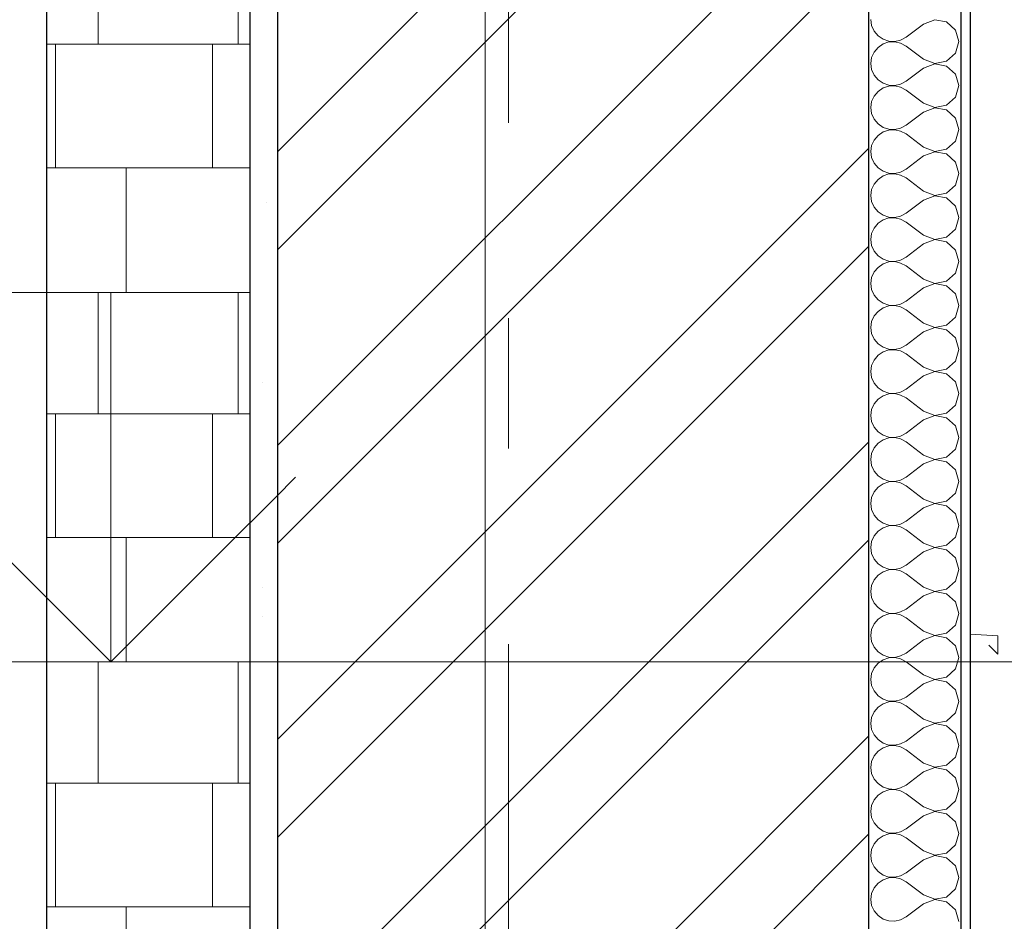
# Model space of a CAD drawing. Header units: millimetres. Extents: x -28821 to 130709, y -7627 to 10914.
# Tile 98 of 111: x 115726 to 116792, y 5213 to 6189. Entities that reach past the tile are written whole.
import ezdxf
from ezdxf.enums import TextEntityAlignment as Align

# ---------------------------------------------------------------- set-up
doc = ezdxf.new("R2010")
doc.units = ezdxf.units.MM
doc.header["$MEASUREMENT"] = 0
doc.set_wipeout_variables(frame=1)
doc.linetypes.add('Wipeout_Contour', pattern=[1000, 0, -1000])
doc.linetypes.add('Штрих-Штриховая', pattern=[1093.611073, 529.166651, -211.666656, 141.111112, -211.666656])
for name, color, linetype, lineweight in [('2D - Общий_Ном._пера__74', 255, 'Continuous', 0), ('Конструктив - Стены Несущие_Ном._пера__101', 253, 'Continuous', 5), ('Конструктив - Стены Несущие_Ном._пера__21', 7, 'Continuous', 30), ('Новый_1_  перегородки НОВЫЕ_Ном._пера__1', 7, 'Continuous', 15), ('Новый_1_  перегородки НОВЫЕ_Ном._пера__21', 7, 'Continuous', 30), ('Окна Archicad_Ном._пера__1', 7, 'Continuous', 15), ('Размер - Отметка Уровня_Ном._пера__120', 7, 'Continuous', 5), ('Элемент Модели - Оси_Ном._пера__1', 7, 'Continuous', 15), ('Элемент Модели - Оси_Ном._пера__2', 8, 'Continuous', 15)]:
    doc.layers.add(name, color=color, linetype=linetype, lineweight=lineweight)
for name, color, linetype in [('Конструктив - Стены Несущие', 7, 'Continuous'), ('Новый_1_  перегородки НОВЫЕ', 7, 'Continuous'), ('Окна Archicad', 7, 'Continuous'), ('Размер - Отметка Уровня', 7, 'Continuous'), ('Элемент Модели - Оси', 7, 'Continuous')]:
    doc.layers.add(name, color=color, linetype=linetype)
doc.styles.add('СГЕНЕРИР_СТИЛЬ_1', font='arial.ttf')
pattern_1 = [(45, (90931.04, -2556.36), (-111.3693, 111.3693), [0, -105, 0, -157.5]), (110, (91281.04, -2556.36), (148.0016, 53.8682), [0, -77, 0, -133])]

# ---------------------------------------------------------------- blocks, each defined once
blk = doc.blocks.new('*X501', base_point=(90931, -2906.4))
at = {"layer": 'Новый_1_  перегородки НОВЫЕ_Ном._пера__1', "color": 7, "linetype": 'Continuous', "lineweight": 15}
for p, q in [((115811.1, 6162.3), (115811.1, 6293.6)), ((115962.6, 6162.3), (115962.6, 6293.6)), ((115755.1, 6162.3), (115975.3, 6162.3)), ((115765.1, 6028.4), (115765.1, 6162.3)), ((115935.1, 6028.4), (115935.1, 6162.3)), ((115755.1, 6028.4), (115975.3, 6028.4)), ((115841.3, 5893.6), (115841.3, 6028.4)), ((115755.1, 5893.6), (115975.3, 5893.6)), ((115811.1, 5762.3), (115811.1, 5893.6)), ((115962.6, 5762.3), (115962.6, 5893.6)), ((115755.1, 5762.3), (115975.3, 5762.3)), ((115765.1, 5628.4), (115765.1, 5762.3)), ((115935.1, 5628.4), (115935.1, 5762.3)), ((115755.1, 5628.4), (115975.3, 5628.4)), ((115841.3, 5493.6), (115841.3, 5628.4)), ((115755.1, 5493.6), (115975.3, 5493.6)), ((115811.1, 5362.3), (115811.1, 5493.6)), ((115962.6, 5362.3), (115962.6, 5493.6)), ((115755.1, 5362.3), (115975.3, 5362.3)), ((115765.1, 5228.4), (115765.1, 5362.3)), ((115935.1, 5228.4), (115935.1, 5362.3)), ((115755.1, 5228.4), (115975.3, 5228.4)), ((115841.3, 5093.6), (115841.3, 5228.4))]:
    blk.add_line(p, q, dxfattribs=at)
blk = doc.blocks.new('*X502', base_point=(90931, -2906.4))
at = {"layer": 'Новый_1_  перегородки НОВЫЕ_Ном._пера__1', "color": 7, "linetype": 'Continuous', "lineweight": 15}
for p, q in [((115811.1, 6162.3), (115811.1, 6293.6)), ((115962.6, 6162.3), (115962.6, 6293.6)), ((115755.1, 6162.3), (115975.3, 6162.3)), ((115765.1, 6028.4), (115765.1, 6162.3)), ((115935.1, 6028.4), (115935.1, 6162.3)), ((115755.1, 6028.4), (115975.3, 6028.4)), ((115841.3, 5893.6), (115841.3, 6028.4)), ((115755.1, 5893.6), (115975.3, 5893.6)), ((115811.1, 5762.3), (115811.1, 5893.6)), ((115962.6, 5762.3), (115962.6, 5893.6)), ((115755.1, 5762.3), (115975.3, 5762.3)), ((115765.1, 5628.4), (115765.1, 5762.3)), ((115935.1, 5628.4), (115935.1, 5762.3)), ((115755.1, 5628.4), (115975.3, 5628.4)), ((115841.3, 5493.6), (115841.3, 5628.4)), ((115755.1, 5493.6), (115975.3, 5493.6)), ((115811.1, 5362.3), (115811.1, 5493.6)), ((115962.6, 5362.3), (115962.6, 5493.6)), ((115755.1, 5362.3), (115975.3, 5362.3)), ((115765.1, 5228.4), (115765.1, 5362.3)), ((115935.1, 5228.4), (115935.1, 5362.3)), ((115755.1, 5228.4), (115975.3, 5228.4)), ((115841.3, 5093.6), (115841.3, 5228.4))]:
    blk.add_line(p, q, dxfattribs=at)
blk = doc.blocks.new('Элемент Разреза_417_3', base_point=(90931, -2906.4))
at = {"layer": 'Новый_1_  перегородки НОВЫЕ_Ном._пера__21', "color": 7, "linetype": 'Continuous', "lineweight": 30}
blk.add_line((115755.1, 7603.6), (115755.1, 4493.6), dxfattribs=at)
at = {"layer": 'Новый_1_  перегородки НОВЫЕ', "lineweight": 0}
for name in ['*X501', '*X502']:
    blk.add_blockref(name, (90931, -2906.4), dxfattribs=at)
blk = doc.blocks.new('*X661', base_point=(90931, -2906.4))
at = {"layer": 'Конструктив - Стены Несущие_Ном._пера__101', "color": 253, "linetype": 'Continuous', "lineweight": 5}
for p, q in [((116647.7, 6188.9), (116648.6, 6182.4)), ((116704.8, 6184.1), (116685.8, 6169.8)), ((116717, 6188.8), (116704.8, 6184.1)), ((116729.8, 6186.4), (116717, 6188.8)), ((116739.4, 6177.6), (116729.8, 6186.4)), ((116648.6, 6182.4), (116651.3, 6176.4)), ((116651.3, 6176.4), (116655.5, 6171.3)), ((116742.9, 6165.1), (116739.4, 6177.6)), ((116655.5, 6171.3), (116660.9, 6167.6)), ((116660.9, 6162.6), (116655.5, 6158.8)), ((116660.9, 6167.6), (116667.1, 6165.5)), ((116667.1, 6164.7), (116660.9, 6162.6)), ((116667.1, 6165.5), (116673.7, 6165.2)), ((116673.7, 6165), (116667.1, 6164.7)), ((116673.7, 6165.2), (116680, 6166.7)), ((116680, 6163.5), (116673.7, 6165)), ((116680, 6166.7), (116685.8, 6169.8)), ((116685.8, 6160.3), (116680, 6163.5)), ((116739.4, 6152.6), (116742.9, 6165.1)), ((116651.3, 6153.8), (116648.6, 6147.8)), ((116655.5, 6158.8), (116651.3, 6153.8)), ((116704.8, 6146), (116685.8, 6160.3)), ((116729.8, 6143.8), (116739.4, 6152.6)), ((116648.6, 6147.8), (116647.7, 6141.3)), ((116647.7, 6141.3), (116648.6, 6134.8)), ((116704.8, 6146), (116717, 6141.4)), ((116717, 6141.2), (116704.8, 6136.5)), ((116717, 6141.4), (116729.8, 6143.8)), ((116729.8, 6138.7), (116717, 6141.2)), ((116648.6, 6134.8), (116651.3, 6128.7)), ((116704.8, 6136.5), (116685.8, 6122.2)), ((116739.4, 6130), (116729.8, 6138.7)), ((116742.9, 6117.5), (116739.4, 6130)), ((116651.3, 6128.7), (116655.5, 6123.7)), ((116655.5, 6123.7), (116660.9, 6120)), ((116660.9, 6120), (116667.1, 6117.9)), ((116680, 6119), (116685.8, 6122.2)), ((116655.5, 6111.2), (116651.3, 6106.2)), ((116660.9, 6114.9), (116655.5, 6111.2)), ((116667.1, 6117), (116660.9, 6114.9)), ((116667.1, 6117.9), (116673.7, 6117.5)), ((116673.7, 6117.4), (116667.1, 6117)), ((116673.7, 6117.5), (116680, 6119)), ((116680, 6115.9), (116673.7, 6117.4)), ((116685.8, 6112.7), (116680, 6115.9)), ((116704.8, 6098.4), (116685.8, 6112.7)), ((116739.4, 6104.9), (116742.9, 6117.5)), ((116648.6, 6100.1), (116647.7, 6093.6)), ((116651.3, 6106.2), (116648.6, 6100.1)), ((116704.8, 6098.4), (116717, 6093.7)), ((116729.8, 6096.2), (116739.4, 6104.9)), ((116647.7, 6093.6), (116648.6, 6087.1)), ((116648.6, 6087.1), (116651.3, 6081.1)), ((116704.8, 6088.9), (116685.8, 6074.6)), ((116717, 6093.5), (116704.8, 6088.9)), ((116717, 6093.7), (116729.8, 6096.2)), ((116729.8, 6091.1), (116717, 6093.5)), ((116739.4, 6082.4), (116729.8, 6091.1)), ((116651.3, 6081.1), (116655.5, 6076.1)), ((116742.9, 6069.8), (116739.4, 6082.4)), ((116655.5, 6076.1), (116660.9, 6072.3)), ((116660.9, 6067.3), (116655.5, 6063.6)), ((116660.9, 6072.3), (116667.1, 6070.2)), ((116667.1, 6069.4), (116660.9, 6067.3)), ((116667.1, 6070.2), (116673.7, 6069.9)), ((116673.7, 6069.7), (116667.1, 6069.4)), ((116673.7, 6069.9), (116680, 6071.4)), ((116680, 6068.3), (116673.7, 6069.7)), ((116680, 6071.4), (116685.8, 6074.6)), ((116685.8, 6065.1), (116680, 6068.3)), ((116739.4, 6057.3), (116742.9, 6069.8)), ((116651.3, 6058.5), (116648.6, 6052.5)), ((116655.5, 6063.6), (116651.3, 6058.5)), ((116704.8, 6050.8), (116685.8, 6065.1)), ((116729.8, 6048.5), (116739.4, 6057.3)), ((116648.6, 6052.5), (116647.7, 6046)), ((116647.7, 6046), (116648.6, 6039.5)), ((116704.8, 6050.8), (116717, 6046.1)), ((116717, 6045.9), (116704.8, 6041.3)), ((116717, 6046.1), (116729.8, 6048.5)), ((116729.8, 6043.5), (116717, 6045.9)), ((116648.6, 6039.5), (116651.3, 6033.5)), ((116704.8, 6041.3), (116685.8, 6027)), ((116739.4, 6034.7), (116729.8, 6043.5)), ((116742.9, 6022.2), (116739.4, 6034.7)), ((116651.3, 6033.5), (116655.5, 6028.4)), ((116655.5, 6028.4), (116660.9, 6024.7)), ((116660.9, 6024.7), (116667.1, 6022.6)), ((116673.7, 6022.3), (116680, 6023.8)), ((116680, 6023.8), (116685.8, 6027)), ((116655.5, 6016), (116651.3, 6010.9)), ((116660.9, 6019.7), (116655.5, 6016)), ((116667.1, 6021.8), (116660.9, 6019.7)), ((116667.1, 6022.6), (116673.7, 6022.3)), ((116673.7, 6022.1), (116667.1, 6021.8)), ((116680, 6020.6), (116673.7, 6022.1)), ((116685.8, 6017.5), (116680, 6020.6)), ((116704.8, 6003.2), (116685.8, 6017.5)), ((116739.4, 6009.7), (116742.9, 6022.2)), ((116648.6, 6004.9), (116647.7, 5998.4)), ((116651.3, 6010.9), (116648.6, 6004.9)), ((116704.8, 6003.2), (116717, 5998.5)), ((116729.8, 6000.9), (116739.4, 6009.7)), ((116647.7, 5998.4), (116648.6, 5991.9)), ((116648.6, 5991.9), (116651.3, 5985.9)), ((116704.8, 5993.6), (116685.8, 5979.4)), ((116717, 5998.3), (116704.8, 5993.6)), ((116717, 5998.5), (116729.8, 6000.9)), ((116729.8, 5995.9), (116717, 5998.3)), ((116739.4, 5987.1), (116729.8, 5995.9)), ((116651.3, 5985.9), (116655.5, 5980.8)), ((116655.5, 5980.8), (116660.9, 5977.1)), ((116742.9, 5974.6), (116739.4, 5987.1)), ((116660.9, 5972.1), (116655.5, 5968.4)), ((116660.9, 5977.1), (116667.1, 5975)), ((116667.1, 5974.2), (116660.9, 5972.1)), ((116667.1, 5975), (116673.7, 5974.7)), ((116673.7, 5974.5), (116667.1, 5974.2)), ((116673.7, 5974.7), (116680, 5976.2)), ((116680, 5973), (116673.7, 5974.5)), ((116680, 5976.2), (116685.8, 5979.4)), ((116685.8, 5969.8), (116680, 5973)), ((116704.8, 5955.5), (116685.8, 5969.8)), ((116739.4, 5962.1), (116742.9, 5974.6)), ((116651.3, 5963.3), (116648.6, 5957.3)), ((116655.5, 5968.4), (116651.3, 5963.3)), ((116729.8, 5953.3), (116739.4, 5962.1)), ((116648.6, 5957.3), (116647.7, 5950.8)), ((116647.7, 5950.8), (116648.6, 5944.3)), ((116704.8, 5955.5), (116717, 5950.9)), ((116717, 5950.7), (116704.8, 5946)), ((116717, 5950.9), (116729.8, 5953.3)), ((116729.8, 5948.3), (116717, 5950.7)), ((116648.6, 5944.3), (116651.3, 5938.3)), ((116651.3, 5938.3), (116655.5, 5933.2)), ((116704.8, 5946), (116685.8, 5931.7)), ((116739.4, 5939.5), (116729.8, 5948.3)), ((116742.9, 5927), (116739.4, 5939.5)), ((116655.5, 5933.2), (116660.9, 5929.5)), ((116660.9, 5929.5), (116667.1, 5927.4)), ((116667.1, 5927.4), (116673.7, 5927.1)), ((116673.7, 5927.1), (116680, 5928.6)), ((116680, 5928.6), (116685.8, 5931.7)), ((116655.5, 5920.7), (116651.3, 5915.7)), ((116660.9, 5924.5), (116655.5, 5920.7)), ((116667.1, 5926.6), (116660.9, 5924.5)), ((116673.7, 5926.9), (116667.1, 5926.6)), ((116680, 5925.4), (116673.7, 5926.9)), ((116685.8, 5922.2), (116680, 5925.4)), ((116704.8, 5907.9), (116685.8, 5922.2)), ((116739.4, 5914.5), (116742.9, 5927)), ((116648.6, 5909.7), (116647.7, 5903.2)), ((116651.3, 5915.7), (116648.6, 5909.7)), ((116704.8, 5907.9), (116717, 5903.3)), ((116729.8, 5905.7), (116739.4, 5914.5)), ((116647.7, 5903.2), (116648.6, 5896.7)), ((116648.6, 5896.7), (116651.3, 5890.6)), ((116704.8, 5898.4), (116685.8, 5884.1)), ((116717, 5903.1), (116704.8, 5898.4)), ((116717, 5903.3), (116729.8, 5905.7)), ((116729.8, 5900.7), (116717, 5903.1)), ((116739.4, 5891.9), (116729.8, 5900.7)), ((116651.3, 5890.6), (116655.5, 5885.6)), ((116655.5, 5885.6), (116660.9, 5881.9)), ((116742.9, 5879.4), (116739.4, 5891.9)), ((116660.9, 5876.8), (116655.5, 5873.1)), ((116660.9, 5881.9), (116667.1, 5879.8)), ((116667.1, 5878.9), (116660.9, 5876.8)), ((116667.1, 5879.8), (116673.7, 5879.5)), ((116673.7, 5879.3), (116667.1, 5878.9)), ((116673.7, 5879.5), (116680, 5880.9)), ((116680, 5877.8), (116673.7, 5879.3)), ((116680, 5880.9), (116685.8, 5884.1)), ((116685.8, 5874.6), (116680, 5877.8)), ((116704.8, 5860.3), (116685.8, 5874.6)), ((116739.4, 5866.8), (116742.9, 5879.4)), ((116651.3, 5868.1), (116648.6, 5862.1)), ((116655.5, 5873.1), (116651.3, 5868.1)), ((116729.8, 5858.1), (116739.4, 5866.8)), ((116648.6, 5862.1), (116647.7, 5855.5)), ((116647.7, 5855.5), (116648.6, 5849)), ((116704.8, 5860.3), (116717, 5855.6)), ((116717, 5855.5), (116704.8, 5850.8)), ((116717, 5855.6), (116729.8, 5858.1)), ((116729.8, 5853), (116717, 5855.5)), ((116739.4, 5844.3), (116729.8, 5853)), ((116648.6, 5849), (116651.3, 5843)), ((116651.3, 5843), (116655.5, 5838)), ((116704.8, 5850.8), (116685.8, 5836.5)), ((116742.9, 5831.7), (116739.4, 5844.3)), ((116655.5, 5838), (116660.9, 5834.3)), ((116660.9, 5834.3), (116667.1, 5832.2)), ((116667.1, 5831.3), (116660.9, 5829.2)), ((116667.1, 5832.2), (116673.7, 5831.8)), ((116673.7, 5831.6), (116667.1, 5831.3)), ((116673.7, 5831.8), (116680, 5833.3)), ((116680, 5830.2), (116673.7, 5831.6)), ((116680, 5833.3), (116685.8, 5836.5)), ((116739.4, 5819.2), (116742.9, 5831.7)), ((116655.5, 5825.5), (116651.3, 5820.4)), ((116660.9, 5829.2), (116655.5, 5825.5)), ((116685.8, 5827), (116680, 5830.2)), ((116704.8, 5812.7), (116685.8, 5827)), ((116648.6, 5814.4), (116647.7, 5807.9)), ((116651.3, 5820.4), (116648.6, 5814.4)), ((116704.8, 5812.7), (116717, 5808)), ((116717, 5808), (116729.8, 5810.4)), ((116729.8, 5810.4), (116739.4, 5819.2)), ((116647.7, 5807.9), (116648.6, 5801.4)), ((116648.6, 5801.4), (116651.3, 5795.4)), ((116704.8, 5803.2), (116685.8, 5788.9)), ((116717, 5807.8), (116704.8, 5803.2)), ((116729.8, 5805.4), (116717, 5807.8)), ((116739.4, 5796.6), (116729.8, 5805.4)), ((116651.3, 5795.4), (116655.5, 5790.4)), ((116655.5, 5790.4), (116660.9, 5786.6)), ((116680, 5785.7), (116685.8, 5788.9)), ((116742.9, 5784.1), (116739.4, 5796.6)), ((116660.9, 5781.6), (116655.5, 5777.9)), ((116660.9, 5786.6), (116667.1, 5784.5)), ((116667.1, 5783.7), (116660.9, 5781.6)), ((116667.1, 5784.5), (116673.7, 5784.2)), ((116673.7, 5784), (116667.1, 5783.7)), ((116673.7, 5784.2), (116680, 5785.7)), ((116680, 5782.5), (116673.7, 5784)), ((116685.8, 5779.4), (116680, 5782.5)), ((116704.8, 5765.1), (116685.8, 5779.4)), ((116739.4, 5771.6), (116742.9, 5784.1)), ((116651.3, 5772.8), (116648.6, 5766.8)), ((116655.5, 5777.9), (116651.3, 5772.8)), ((116729.8, 5762.8), (116739.4, 5771.6)), ((116648.6, 5766.8), (116647.7, 5760.3)), ((116647.7, 5760.3), (116648.6, 5753.8)), ((116704.8, 5765.1), (116717, 5760.4)), ((116717, 5760.2), (116704.8, 5755.5)), ((116717, 5760.4), (116729.8, 5762.8)), ((116729.8, 5757.8), (116717, 5760.2)), ((116739.4, 5749), (116729.8, 5757.8)), ((116648.6, 5753.8), (116651.3, 5747.8)), ((116651.3, 5747.8), (116655.5, 5742.7)), ((116704.8, 5755.5), (116685.8, 5741.3)), ((116742.9, 5736.5), (116739.4, 5749)), ((116655.5, 5742.7), (116660.9, 5739)), ((116660.9, 5739), (116667.1, 5736.9)), ((116667.1, 5736.1), (116660.9, 5734)), ((116667.1, 5736.9), (116673.7, 5736.6)), ((116673.7, 5736.4), (116667.1, 5736.1)), ((116673.7, 5736.6), (116680, 5738.1)), ((116680, 5734.9), (116673.7, 5736.4)), ((116680, 5738.1), (116685.8, 5741.3)), ((116739.4, 5724), (116742.9, 5736.5)), ((116651.3, 5725.2), (116648.6, 5719.2)), ((116655.5, 5730.3), (116651.3, 5725.2)), ((116660.9, 5734), (116655.5, 5730.3)), ((116685.8, 5731.7), (116680, 5734.9)), ((116704.8, 5717.5), (116685.8, 5731.7)), ((116648.6, 5719.2), (116647.7, 5712.7)), ((116704.8, 5717.5), (116717, 5712.8)), ((116717, 5712.8), (116729.8, 5715.2)), ((116729.8, 5715.2), (116739.4, 5724)), ((116647.7, 5712.7), (116648.6, 5706.2)), ((116648.6, 5706.2), (116651.3, 5700.2)), ((116704.8, 5707.9), (116685.8, 5693.6)), ((116717, 5712.6), (116704.8, 5707.9)), ((116729.8, 5710.2), (116717, 5712.6)), ((116739.4, 5701.4), (116729.8, 5710.2)), ((116651.3, 5700.2), (116655.5, 5695.1)), ((116655.5, 5695.1), (116660.9, 5691.4)), ((116680, 5690.5), (116685.8, 5693.6)), ((116742.9, 5688.9), (116739.4, 5701.4)), ((116655.5, 5682.6), (116651.3, 5677.6)), ((116660.9, 5686.4), (116655.5, 5682.6)), ((116660.9, 5691.4), (116667.1, 5689.3)), ((116667.1, 5688.5), (116660.9, 5686.4)), ((116667.1, 5689.3), (116673.7, 5689)), ((116673.7, 5688.8), (116667.1, 5688.5)), ((116673.7, 5689), (116680, 5690.5)), ((116680, 5687.3), (116673.7, 5688.8)), ((116685.8, 5684.1), (116680, 5687.3)), ((116704.8, 5669.8), (116685.8, 5684.1)), ((116739.4, 5676.4), (116742.9, 5688.9)), ((116648.6, 5671.6), (116647.7, 5665.1)), ((116651.3, 5677.6), (116648.6, 5671.6)), ((116729.8, 5667.6), (116739.4, 5676.4)), ((116647.7, 5665.1), (116648.6, 5658.6)), ((116704.8, 5669.8), (116717, 5665.2)), ((116717, 5665), (116704.8, 5660.3)), ((116717, 5665.2), (116729.8, 5667.6)), ((116729.8, 5662.6), (116717, 5665)), ((116739.4, 5653.8), (116729.8, 5662.6)), ((116648.6, 5658.6), (116651.3, 5652.6)), ((116651.3, 5652.6), (116655.5, 5647.5)), ((116704.8, 5660.3), (116685.8, 5646)), ((116742.9, 5641.3), (116739.4, 5653.8)), ((116655.5, 5647.5), (116660.9, 5643.8)), ((116660.9, 5643.8), (116667.1, 5641.7)), ((116667.1, 5640.8), (116660.9, 5638.7)), ((116667.1, 5641.7), (116673.7, 5641.4)), ((116673.7, 5641.2), (116667.1, 5640.8)), ((116673.7, 5641.4), (116680, 5642.8)), ((116680, 5639.7), (116673.7, 5641.2)), ((116680, 5642.8), (116685.8, 5646)), ((116685.8, 5636.5), (116680, 5639.7)), ((116739.4, 5628.7), (116742.9, 5641.3)), ((116651.3, 5630), (116648.6, 5624)), ((116655.5, 5635), (116651.3, 5630)), ((116660.9, 5638.7), (116655.5, 5635)), ((116704.8, 5622.2), (116685.8, 5636.5)), ((116729.8, 5620), (116739.4, 5628.7)), ((116648.6, 5624), (116647.7, 5617.5)), ((116704.8, 5622.2), (116717, 5617.5)), ((116717, 5617.5), (116729.8, 5620)), ((116647.7, 5617.5), (116648.6, 5610.9)), ((116648.6, 5610.9), (116651.3, 5604.9)), ((116704.8, 5612.7), (116685.8, 5598.4)), ((116717, 5617.4), (116704.8, 5612.7)), ((116729.8, 5614.9), (116717, 5617.4)), ((116739.4, 5606.2), (116729.8, 5614.9)), ((116651.3, 5604.9), (116655.5, 5599.9)), ((116655.5, 5599.9), (116660.9, 5596.2)), ((116680, 5595.2), (116685.8, 5598.4)), ((116742.9, 5593.6), (116739.4, 5606.2)), ((116655.5, 5587.4), (116651.3, 5582.4)), ((116660.9, 5591.1), (116655.5, 5587.4)), ((116660.9, 5596.2), (116667.1, 5594.1)), ((116667.1, 5593.2), (116660.9, 5591.1)), ((116667.1, 5594.1), (116673.7, 5593.7)), ((116673.7, 5593.5), (116667.1, 5593.2)), ((116673.7, 5593.7), (116680, 5595.2)), ((116680, 5592.1), (116673.7, 5593.5)), ((116685.8, 5588.9), (116680, 5592.1)), ((116704.8, 5574.6), (116685.8, 5588.9)), ((116739.4, 5581.1), (116742.9, 5593.6)), ((116648.6, 5576.3), (116647.7, 5569.8)), ((116651.3, 5582.4), (116648.6, 5576.3)), ((116729.8, 5572.3), (116739.4, 5581.1)), ((116647.7, 5569.8), (116648.6, 5563.3)), ((116704.8, 5565.1), (116685.8, 5550.8)), ((116704.8, 5574.6), (116717, 5569.9)), ((116717, 5569.7), (116704.8, 5565.1)), ((116717, 5569.9), (116729.8, 5572.3)), ((116729.8, 5567.3), (116717, 5569.7)), ((116739.4, 5558.5), (116729.8, 5567.3)), ((116648.6, 5563.3), (116651.3, 5557.3)), ((116651.3, 5557.3), (116655.5, 5552.3)), ((116742.9, 5546), (116739.4, 5558.5)), ((116655.5, 5552.3), (116660.9, 5548.5)), ((116660.9, 5543.5), (116655.5, 5539.8)), ((116660.9, 5548.5), (116667.1, 5546.4)), ((116667.1, 5545.6), (116660.9, 5543.5)), ((116667.1, 5546.4), (116673.7, 5546.1)), ((116673.7, 5545.9), (116667.1, 5545.6)), ((116673.7, 5546.1), (116680, 5547.6)), ((116680, 5544.4), (116673.7, 5545.9)), ((116680, 5547.6), (116685.8, 5550.8)), ((116685.8, 5541.3), (116680, 5544.4)), ((116739.4, 5533.5), (116742.9, 5546)), ((116651.3, 5534.7), (116648.6, 5528.7)), ((116655.5, 5539.8), (116651.3, 5534.7)), ((116704.8, 5527), (116685.8, 5541.3)), ((116729.8, 5524.7), (116739.4, 5533.5)), ((116648.6, 5528.7), (116647.7, 5522.2)), ((116647.7, 5522.2), (116648.6, 5515.7)), ((116704.8, 5527), (116717, 5522.3)), ((116717, 5522.1), (116704.8, 5517.5)), ((116717, 5522.3), (116729.8, 5524.7)), ((116729.8, 5519.7), (116717, 5522.1)), ((116648.6, 5515.7), (116651.3, 5509.7)), ((116704.8, 5517.5), (116685.8, 5503.2)), ((116739.4, 5510.9), (116729.8, 5519.7)), ((116651.3, 5509.7), (116655.5, 5504.6)), ((116655.5, 5504.6), (116660.9, 5500.9)), ((116660.9, 5500.9), (116667.1, 5498.8)), ((116680, 5500), (116685.8, 5503.2)), ((116742.9, 5498.4), (116739.4, 5510.9)), ((116655.5, 5492.2), (116651.3, 5487.1)), ((116660.9, 5495.9), (116655.5, 5492.2)), ((116667.1, 5498), (116660.9, 5495.9)), ((116667.1, 5498.8), (116673.7, 5498.5)), ((116673.7, 5498.3), (116667.1, 5498)), ((116673.7, 5498.5), (116680, 5500)), ((116680, 5496.8), (116673.7, 5498.3)), ((116685.8, 5493.6), (116680, 5496.8)), ((116704.8, 5479.4), (116685.8, 5493.6)), ((116739.4, 5485.9), (116742.9, 5498.4)), ((116648.6, 5481.1), (116647.7, 5474.6)), ((116651.3, 5487.1), (116648.6, 5481.1)), ((116729.8, 5477.1), (116739.4, 5485.9)), ((116647.7, 5474.6), (116648.6, 5468.1)), ((116704.8, 5469.8), (116685.8, 5455.5)), ((116704.8, 5479.4), (116717, 5474.7)), ((116717, 5474.5), (116704.8, 5469.8)), ((116717, 5474.7), (116729.8, 5477.1)), ((116729.8, 5472.1), (116717, 5474.5)), ((116739.4, 5463.3), (116729.8, 5472.1)), ((116648.6, 5468.1), (116651.3, 5462.1)), ((116651.3, 5462.1), (116655.5, 5457)), ((116742.9, 5450.8), (116739.4, 5463.3)), ((116655.5, 5457), (116660.9, 5453.3)), ((116660.9, 5448.3), (116655.5, 5444.6)), ((116660.9, 5453.3), (116667.1, 5451.2)), ((116667.1, 5450.4), (116660.9, 5448.3)), ((116667.1, 5451.2), (116673.7, 5450.9)), ((116673.7, 5450.7), (116667.1, 5450.4)), ((116673.7, 5450.9), (116680, 5452.4)), ((116680, 5449.2), (116673.7, 5450.7)), ((116680, 5452.4), (116685.8, 5455.5)), ((116685.8, 5446), (116680, 5449.2)), ((116739.4, 5438.3), (116742.9, 5450.8)), ((116651.3, 5439.5), (116648.6, 5433.5)), ((116655.5, 5444.6), (116651.3, 5439.5)), ((116704.8, 5431.7), (116685.8, 5446)), ((116729.8, 5429.5), (116739.4, 5438.3)), ((116648.6, 5433.5), (116647.7, 5427)), ((116647.7, 5427), (116648.6, 5420.5)), ((116704.8, 5431.7), (116717, 5427.1)), ((116717, 5426.9), (116704.8, 5422.2)), ((116717, 5427.1), (116729.8, 5429.5)), ((116729.8, 5424.5), (116717, 5426.9)), ((116648.6, 5420.5), (116651.3, 5414.5)), ((116704.8, 5422.2), (116685.8, 5407.9)), ((116739.4, 5415.7), (116729.8, 5424.5)), ((116742.9, 5403.2), (116739.4, 5415.7)), ((116651.3, 5414.5), (116655.5, 5409.4)), ((116655.5, 5409.4), (116660.9, 5405.7)), ((116660.9, 5405.7), (116667.1, 5403.6)), ((116680, 5404.8), (116685.8, 5407.9)), ((116655.5, 5396.9), (116651.3, 5391.9)), ((116660.9, 5400.7), (116655.5, 5396.9)), ((116667.1, 5402.8), (116660.9, 5400.7)), ((116667.1, 5403.6), (116673.7, 5403.3)), ((116673.7, 5403.1), (116667.1, 5402.8)), ((116673.7, 5403.3), (116680, 5404.8)), ((116680, 5401.6), (116673.7, 5403.1)), ((116685.8, 5398.4), (116680, 5401.6)), ((116704.8, 5384.1), (116685.8, 5398.4)), ((116739.4, 5390.6), (116742.9, 5403.2)), ((116648.6, 5385.9), (116647.7, 5379.4)), ((116651.3, 5391.9), (116648.6, 5385.9)), ((116704.8, 5384.1), (116717, 5379.5)), ((116729.8, 5381.9), (116739.4, 5390.6)), ((116647.7, 5379.4), (116648.6, 5372.9)), ((116648.6, 5372.9), (116651.3, 5366.8)), ((116704.8, 5374.6), (116685.8, 5360.3)), ((116717, 5379.3), (116704.8, 5374.6)), ((116717, 5379.5), (116729.8, 5381.9)), ((116729.8, 5376.8), (116717, 5379.3)), ((116739.4, 5368.1), (116729.8, 5376.8)), ((116651.3, 5366.8), (116655.5, 5361.8)), ((116742.9, 5355.5), (116739.4, 5368.1)), ((116655.5, 5361.8), (116660.9, 5358.1)), ((116660.9, 5353), (116655.5, 5349.3)), ((116660.9, 5358.1), (116667.1, 5356)), ((116667.1, 5355.1), (116660.9, 5353)), ((116667.1, 5356), (116673.7, 5355.6)), ((116673.7, 5355.5), (116667.1, 5355.1)), ((116673.7, 5355.6), (116680, 5357.1)), ((116680, 5354), (116673.7, 5355.5)), ((116680, 5357.1), (116685.8, 5360.3)), ((116685.8, 5350.8), (116680, 5354)), ((116739.4, 5343), (116742.9, 5355.5)), ((116651.3, 5344.3), (116648.6, 5338.2)), ((116655.5, 5349.3), (116651.3, 5344.3)), ((116704.8, 5336.5), (116685.8, 5350.8)), ((116729.8, 5334.3), (116739.4, 5343)), ((116648.6, 5338.2), (116647.7, 5331.7)), ((116647.7, 5331.7), (116648.6, 5325.2)), ((116704.8, 5336.5), (116717, 5331.8)), ((116717, 5331.6), (116704.8, 5327)), ((116717, 5331.8), (116729.8, 5334.3)), ((116729.8, 5329.2), (116717, 5331.6)), ((116648.6, 5325.2), (116651.3, 5319.2)), ((116704.8, 5327), (116685.8, 5312.7)), ((116739.4, 5320.4), (116729.8, 5329.2)), ((116742.9, 5307.9), (116739.4, 5320.4)), ((116651.3, 5319.2), (116655.5, 5314.2)), ((116655.5, 5314.2), (116660.9, 5310.4)), ((116660.9, 5310.4), (116667.1, 5308.3)), ((116673.7, 5308), (116680, 5309.5)), ((116680, 5309.5), (116685.8, 5312.7)), ((116655.5, 5301.7), (116651.3, 5296.6)), ((116660.9, 5305.4), (116655.5, 5301.7)), ((116667.1, 5307.5), (116660.9, 5305.4)), ((116667.1, 5308.3), (116673.7, 5308)), ((116673.7, 5307.8), (116667.1, 5307.5)), ((116680, 5306.3), (116673.7, 5307.8)), ((116685.8, 5303.2), (116680, 5306.3)), ((116704.8, 5288.9), (116685.8, 5303.2)), ((116739.4, 5295.4), (116742.9, 5307.9)), ((116648.6, 5290.6), (116647.7, 5284.1)), ((116651.3, 5296.6), (116648.6, 5290.6)), ((116704.8, 5288.9), (116717, 5284.2)), ((116729.8, 5286.6), (116739.4, 5295.4)), ((116647.7, 5284.1), (116648.6, 5277.6)), ((116648.6, 5277.6), (116651.3, 5271.6)), ((116704.8, 5279.4), (116685.8, 5265.1)), ((116717, 5284), (116704.8, 5279.4)), ((116717, 5284.2), (116729.8, 5286.6)), ((116729.8, 5281.6), (116717, 5284)), ((116739.4, 5272.8), (116729.8, 5281.6)), ((116651.3, 5271.6), (116655.5, 5266.5)), ((116655.5, 5266.5), (116660.9, 5262.8)), ((116742.9, 5260.3), (116739.4, 5272.8)), ((116660.9, 5257.8), (116655.5, 5254.1)), ((116660.9, 5262.8), (116667.1, 5260.7)), ((116667.1, 5259.9), (116660.9, 5257.8)), ((116667.1, 5260.7), (116673.7, 5260.4)), ((116673.7, 5260.2), (116667.1, 5259.9)), ((116673.7, 5260.4), (116680, 5261.9)), ((116680, 5258.7), (116673.7, 5260.2)), ((116680, 5261.9), (116685.8, 5265.1)), ((116685.8, 5255.5), (116680, 5258.7)), ((116739.4, 5247.8), (116742.9, 5260.3)), ((116651.3, 5249), (116648.6, 5243)), ((116655.5, 5254.1), (116651.3, 5249)), ((116704.8, 5241.3), (116685.8, 5255.5)), ((116729.8, 5239), (116739.4, 5247.8)), ((116648.6, 5243), (116647.7, 5236.5)), ((116647.7, 5236.5), (116648.6, 5230)), ((116704.8, 5241.3), (116717, 5236.6)), ((116717, 5236.4), (116704.8, 5231.7)), ((116717, 5236.6), (116729.8, 5239)), ((116729.8, 5234), (116717, 5236.4)), ((116648.6, 5230), (116651.3, 5224)), ((116651.3, 5224), (116655.5, 5218.9)), ((116704.8, 5231.7), (116685.8, 5217.5)), ((116739.4, 5225.2), (116729.8, 5234)), ((116742.9, 5212.7), (116739.4, 5225.2)), ((116655.5, 5218.9), (116660.9, 5215.2)), ((116660.9, 5215.2), (116667.1, 5213.1)), ((116667.1, 5213.1), (116673.7, 5212.8)), ((116673.7, 5212.8), (116680, 5214.3)), ((116680, 5214.3), (116685.8, 5217.5))]:
    blk.add_line(p, q, dxfattribs=at)
blk = doc.blocks.new('Элемент Разреза_569_3', base_point=(90931, -2906.4))
at = {"color": 254, "linetype": 'Wipeout_Contour', "lineweight": 0, "ltscale": 698598.557647}
blk.add_wipeout([(116005.3, 4643.6), (116645.3, 4643.6), (116645.3, 7983.6), (116017.3, 7983.6), (116017.3, 7838.6), (116005.3, 7838.6)], dxfattribs=at).dxf.layer = 'Конструктив - Стены Несущие'
at = {"color": 254, "linetype": 'Wipeout_Contour', "lineweight": 0, "ltscale": 467731.214146}
blk.add_wipeout([(116755.3, 7983.6), (116745.3, 7983.6), (116745.3, 4643.6), (116755.3, 4643.6)], dxfattribs=at).dxf.layer = 'Конструктив - Стены Несущие'
at = {"layer": 'Конструктив - Стены Несущие_Ном._пера__101', "linetype": 'Continuous', "lineweight": 5}
h = blk.add_hatch(dxfattribs=at)
h.set_pattern_fill('КИРПИЧ_01_0003', color=253, style=0, pattern_type=2)
h.set_pattern_definition([(45, (90931.04, -2906.36), (-159.099, 159.099), []), (45, (90878, -2853.32), (-159.099, 159.099), [])])
h.paths.add_polyline_path([(116005.3, 4643.6), (116645.3, 4643.6), (116645.3, 7983.6), (116017.3, 7983.6), (116017.3, 7838.6), (116005.3, 7838.6)])
h = blk.add_hatch(dxfattribs=at)
h.set_pattern_fill('ШТУКАТУРКА__ГИПС_01_0003', color=253, style=0, pattern_type=2)
h.set_pattern_definition(pattern_1)
h.paths.add_polyline_path([(116755.3, 7983.6), (116745.3, 7983.6), (116745.3, 4643.6), (116755.3, 4643.6)])
at = {"layer": 'Конструктив - Стены Несущие_Ном._пера__21', "color": 7, "linetype": 'Continuous', "lineweight": 30}
blk.add_line((116755.3, 7983.6), (116755.3, 4643.6), dxfattribs=at)
at = {"color": 254, "linetype": 'Wipeout_Contour', "lineweight": 0, "ltscale": 467511.557597}
blk.add_wipeout([(116745.3, 7983.6), (116645.3, 7983.6), (116645.3, 4643.6), (116745.3, 4643.6)], dxfattribs=at).dxf.layer = 'Конструктив - Стены Несущие'
at = {"color": 254, "linetype": 'Wipeout_Contour', "lineweight": 0, "ltscale": 464676.253831}
blk.add_wipeout([(115975.3, 7838.6), (115975.3, 4643.6), (116005.3, 4643.6), (116005.3, 7838.6)], dxfattribs=at).dxf.layer = 'Конструктив - Стены Несущие'
at = {"layer": 'Конструктив - Стены Несущие_Ном._пера__101', "linetype": 'Continuous', "lineweight": 5}
h = blk.add_hatch(dxfattribs=at)
h.set_pattern_fill('ШТУКАТУРКА__ГИПС_01_0003', color=253, style=0, pattern_type=2)
h.set_pattern_definition(pattern_1)
h.paths.add_polyline_path([(115975.3, 7838.6), (115975.3, 4643.6), (116005.3, 4643.6), (116005.3, 7838.6)])
at = {"layer": 'Конструктив - Стены Несущие_Ном._пера__21', "color": 7, "linetype": 'Continuous', "lineweight": 30}
for p, q in [((115975.3, 7983.6), (115975.3, 4643.6)), ((116005.3, 7983.6), (116005.3, 4643.6)), ((116645.3, 7983.6), (116645.3, 4643.6)), ((116745.3, 7983.6), (116745.3, 4643.6))]:
    blk.add_line(p, q, dxfattribs=at)
at = {"layer": 'Конструктив - Стены Несущие', "lineweight": 0}
blk.add_blockref('*X661', (90931, -2906.4), dxfattribs=at)
blk = doc.blocks.new('Элемент Разреза_595_3', base_point=(90931, -2906.4))
at = {"layer": 'Окна Archicad_Ном._пера__1', "color": 7, "linetype": 'Continuous', "lineweight": 15}
for p, q in [((116755.3, 5523.7), (116785.3, 5521.8)), ((116785.3, 5501.8), (116775.3, 5511.8)), ((116785.3, 5521.8), (116785.3, 5501.8))]:
    blk.add_line(p, q, dxfattribs=at)
blk = doc.blocks.new('Стандартный Маркер Сетки[48]_3', base_point=(116255.3, 9593.6))
at = {"layer": 'Элемент Модели - Оси_Ном._пера__2', "color": 8, "linetype": 'Штрих-Штриховая', "lineweight": 15}
blk.add_line((116255.3, 8793.6), (116255.3, -5106.4), dxfattribs=at)
at = {"layer": 'Элемент Модели - Оси_Ном._пера__1', "color": 7, "lineweight": 15, "style": 'СГЕНЕРИР_СТИЛЬ_1'}
blk.add_attdef('AC_MarkerText_1', text='', height=350, rotation=360, dxfattribs=at).set_placement((116255.3, -6206.4), align=Align.TOP_CENTER)
blk = doc.blocks.new('Стандартный Маркер Сетки[49]_3', base_point=(116255.3, 9593.6))
at = {"layer": 'Элемент Модели - Оси_Ном._пера__2', "color": 8, "linetype": 'Штрих-Штриховая', "lineweight": 15}
blk.add_line((116255.3, 8793.6), (116255.3, -5106.4), dxfattribs=at)
at = {"layer": 'Элемент Модели - Оси_Ном._пера__1', "color": 7, "lineweight": 15, "style": 'СГЕНЕРИР_СТИЛЬ_1'}
blk.add_attdef('AC_MarkerText_1', text='', height=350, rotation=360, dxfattribs=at).set_placement((116255.3, -6206.4), align=Align.TOP_CENTER)
blk = doc.blocks.new('Отметка высоты (ГОСТ)[53]_3', base_point=(115824.9, 5493.6))
at = {"layer": 'Размер - Отметка Уровня_Ном._пера__120', "color": 7, "linetype": 'Continuous', "lineweight": 5}
for p, q in [((115824.9, 5893.6), (114678.3, 5893.6)), ((115824.9, 5493.6), (115824.9, 5893.6)), ((115824.9, 5493.6), (115624.9, 5693.6)), ((115824.9, 5493.6), (116024.9, 5693.6)), ((117564.7, 5493.6), (115624.9, 5493.6))]:
    blk.add_line(p, q, dxfattribs=at)
at = {"layer": 'Размер - Отметка Уровня_Ном._пера__120', "color": 7, "lineweight": 5, "style": 'СГЕНЕРИР_СТИЛЬ_1'}
blk.add_attdef('addText', text='', height=150, dxfattribs=at).set_placement((115564.9, 5657.9), align=Align.BOTTOM_RIGHT)

msp = doc.modelspace()

# ---------------------------------------------------------------- block references
at = {"layer": 'Новый_1_  перегородки НОВЫЕ', "lineweight": 0}
msp.add_blockref('Элемент Разреза_417_3', (90931, -2906.4), dxfattribs=at)

# ---------------------------------------------------------------- next in the draw order: block references
at = {"layer": 'Конструктив - Стены Несущие', "lineweight": 0}
msp.add_blockref('Элемент Разреза_569_3', (90931, -2906.4), dxfattribs=at)

# ---------------------------------------------------------------- next in the draw order: linework, layer by layer
at = {"layer": '2D - Общий_Ном._пера__74', "color": 255, "linetype": 'Continuous', "lineweight": 0, "flags": 128}
msp.add_lwpolyline([(115192.2, 9600.9), (116230, 9600.9), (116230, -2986), (115192.2, -2986)], close=True, dxfattribs=at)

# ---------------------------------------------------------------- next in the draw order: block references
at = {"layer": 'Окна Archicad', "lineweight": 0}
msp.add_blockref('Элемент Разреза_595_3', (90931, -2906.4), dxfattribs=at)
at = {"layer": 'Размер - Отметка Уровня', "color": 104, "linetype": 'Continuous', "lineweight": 15, "true_color": 0x029e21}
msp.add_blockref('Отметка высоты (ГОСТ)[53]_3', (115824.9, 5493.6), dxfattribs=at)
at = {"layer": 'Элемент Модели - Оси', "color": 8, "linetype": 'Continuous', "lineweight": 15}
for name in ['Стандартный Маркер Сетки[48]_3', 'Стандартный Маркер Сетки[49]_3']:
    msp.add_blockref(name, (116255.3, 9593.6), dxfattribs=at)

doc.saveas('drawing.dxf')
